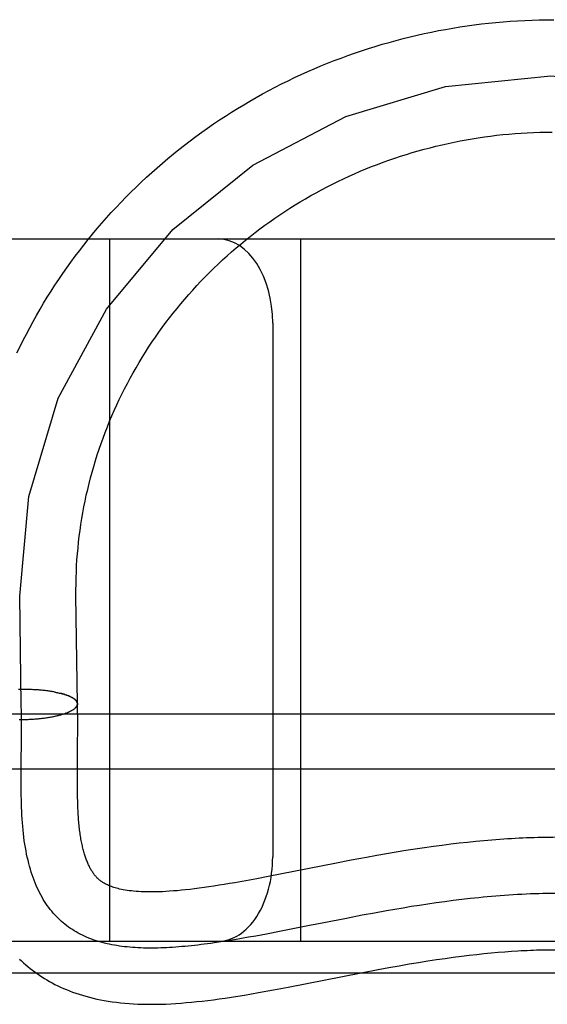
# Model space of a CAD drawing. Header units: inches. Extents: x 0 to 200, y 0 to 129.
# Tile 31 of 98: x 29.9116 to 30.0055, y 50.1558 to 50.3311. Entities that reach past the tile are written whole.
import ezdxf

# ---------------------------------------------------------------- set-up
doc = ezdxf.new("R2010")
doc.units = ezdxf.units.IN
doc.header["$LTSCALE"] = 11
doc.header["$MEASUREMENT"] = 0
doc.linetypes.add('HIDDEN', pattern=[0.2, 0.1, -0.1])
doc.layers.add('DEFAULT_2', color=8, linetype='HIDDEN')

msp = doc.modelspace()

# ---------------------------------------------------------------- linework, layer by layer
at = {"layer": 'DEFAULT_2', "color": 8, "linetype": 'HIDDEN'}
for p, q in [((29.53662, 50.29204), (31.85162, 50.29204)), ((29.92762, 50.16704), (29.92762, 50.29204)), ((29.96162, 50.16704), (29.96162, 50.29204)), ((29.95662, 50.27704), (29.95662, 50.18204)), ((29.92162, 50.22855), (29.92162, 50.22954)), ((29.91187, 50.20916), (29.91163, 50.22843)), ((29.92187, 50.20929), (29.92162, 50.22855)), ((29.91167, 50.21183), (29.9114, 50.21183)), ((29.91188, 50.21184), (29.91161, 50.21184)), ((29.91208, 50.21184), (29.91181, 50.21184)), ((29.91229, 50.21184), (29.91202, 50.21184)), ((29.9125, 50.21184), (29.91222, 50.21185)), ((29.9127, 50.21184), (29.91243, 50.21185)), ((29.91291, 50.21184), (29.91263, 50.21184)), ((29.91311, 50.21183), (29.91284, 50.21184)), ((29.91332, 50.21183), (29.91304, 50.21184)), ((29.91352, 50.21182), (29.91325, 50.21183)), ((29.91373, 50.21181), (29.91345, 50.21183)), ((29.91393, 50.2118), (29.91365, 50.21182)), ((29.91413, 50.21179), (29.91385, 50.21181)), ((29.91433, 50.21178), (29.91405, 50.2118)), ((29.91453, 50.21177), (29.91425, 50.21179)), ((29.91473, 50.21176), (29.91445, 50.21178)), ((29.91493, 50.21175), (29.91465, 50.21177)), ((29.91512, 50.21173), (29.91485, 50.21176)), ((29.91532, 50.21171), (29.91504, 50.21174)), ((29.91551, 50.2117), (29.91524, 50.21173)), ((29.9157, 50.21168), (29.91543, 50.21171)), ((29.91589, 50.21166), (29.91562, 50.21169)), ((29.91608, 50.21164), (29.91581, 50.21167)), ((29.91627, 50.21162), (29.916, 50.21165)), ((29.91645, 50.21159), (29.91619, 50.21163)), ((29.91663, 50.21157), (29.91637, 50.21161)), ((29.91681, 50.21155), (29.91655, 50.21159)), ((29.91699, 50.21152), (29.91673, 50.21156)), ((29.91717, 50.21149), (29.91691, 50.21154)), ((29.91734, 50.21146), (29.91709, 50.21151)), ((29.91752, 50.21144), (29.91726, 50.21148)), ((29.91768, 50.21141), (29.91743, 50.21146)), ((29.91785, 50.21138), (29.9176, 50.21143)), ((29.91777, 50.2114), (29.91794, 50.21137)), ((29.91785, 50.21138), (29.9181, 50.21133)), ((29.91802, 50.21134), (29.91826, 50.2113)), ((29.91818, 50.21131), (29.91841, 50.21127)), ((29.91834, 50.21128), (29.91857, 50.21123)), ((29.91849, 50.21124), (29.91872, 50.2112)), ((29.91865, 50.21121), (29.91887, 50.21116)), ((29.91974, 50.2076), (29.9199, 50.20766)), ((29.91987, 50.20765), (29.92002, 50.2077)), ((29.91999, 50.20769), (29.92014, 50.20775)), ((29.92014, 50.20775), (29.92085, 50.20809)), ((29.91149, 50.20648), (29.91181, 50.20648)), ((29.9117, 50.20648), (29.91202, 50.20648)), ((29.91191, 50.20648), (29.91223, 50.20649)), ((29.91193, 50.20482), (29.91192, 50.20646)), ((29.91212, 50.20648), (29.91244, 50.20649)), ((29.91233, 50.20649), (29.91264, 50.2065)), ((29.91254, 50.20649), (29.91285, 50.20651)), ((29.91275, 50.2065), (29.91306, 50.20652)), ((29.91295, 50.20651), (29.91327, 50.20653)), ((29.91316, 50.20652), (29.91347, 50.20654)), ((29.91337, 50.20653), (29.91368, 50.20655)), ((29.91358, 50.20654), (29.91388, 50.20656)), ((29.91378, 50.20655), (29.91408, 50.20658)), ((29.91399, 50.20657), (29.91429, 50.20659)), ((29.91419, 50.20658), (29.91449, 50.20661)), ((29.9144, 50.2066), (29.91469, 50.20662)), ((29.9146, 50.20661), (29.91489, 50.20664)), ((29.9148, 50.20663), (29.91509, 50.20666)), ((29.915, 50.20665), (29.91528, 50.20668)), ((29.9152, 50.20667), (29.91548, 50.20671)), ((29.9154, 50.20669), (29.91567, 50.20673)), ((29.91559, 50.20672), (29.91586, 50.20675)), ((29.91579, 50.20674), (29.91605, 50.20678)), ((29.91598, 50.20676), (29.91624, 50.2068)), ((29.91617, 50.20679), (29.91643, 50.20683)), ((29.91636, 50.20682), (29.91661, 50.20686)), ((29.91655, 50.20685), (29.91679, 50.20689)), ((29.91673, 50.20687), (29.91697, 50.20692)), ((29.91691, 50.2069), (29.91715, 50.20695)), ((29.91709, 50.20694), (29.91733, 50.20698)), ((29.91727, 50.20697), (29.9175, 50.20701)), ((29.91745, 50.207), (29.91767, 50.20705)), ((29.91762, 50.20703), (29.91784, 50.20708)), ((29.91779, 50.20707), (29.91801, 50.20712)), ((29.91796, 50.2071), (29.91817, 50.20715)), ((29.91812, 50.20714), (29.91833, 50.20719)), ((29.91829, 50.20718), (29.91849, 50.20723)), ((29.91844, 50.20722), (29.91864, 50.20727)), ((29.9186, 50.20726), (29.91879, 50.20731)), ((29.91876, 50.2073), (29.91894, 50.20735)), ((29.91894, 50.20735), (29.91909, 50.20739)), ((29.9192, 50.20742), (29.91937, 50.20748)), ((29.91934, 50.20747), (29.91951, 50.20752)), ((29.91948, 50.20751), (29.91964, 50.20757)), ((29.91961, 50.20755), (29.91977, 50.20761)), ((29.92192, 50.20573), (29.92192, 50.20717)), ((29.91191, 50.20259), (29.91193, 50.20482)), ((29.92191, 50.20247), (29.92192, 50.20437)), ((29.92192, 50.20437), (29.92192, 50.20573)), ((29.91188, 50.19884), (29.91191, 50.20259)), ((29.92189, 50.19957), (29.92191, 50.20247)), ((29.92187, 50.19693), (29.92189, 50.19957)), ((30.05412, 50.19765), (29.83412, 50.19765)), ((29.91187, 50.19661), (29.91188, 50.19884)), ((29.91187, 50.19513), (29.91187, 50.19661)), ((29.92187, 50.19545), (29.92187, 50.19693)), ((29.92187, 50.19451), (29.92187, 50.19545)), ((29.91188, 50.19367), (29.91187, 50.19513)), ((29.92188, 50.19359), (29.92187, 50.19451)), ((29.92189, 50.19271), (29.92188, 50.19359)), ((29.92192, 50.19186), (29.92189, 50.19271)), ((29.9942, 50.18492), (29.99276, 50.18478)), ((29.9803, 50.18315), (29.9786, 50.18287)), ((29.98196, 50.18341), (29.9803, 50.18315)), ((29.9836, 50.18365), (29.98196, 50.18341)), ((29.9852, 50.18388), (29.9836, 50.18365)), ((29.98676, 50.18409), (29.9852, 50.18388)), ((29.9883, 50.18428), (29.98676, 50.18409)), ((29.98981, 50.18446), (29.9883, 50.18428)), ((29.9913, 50.18463), (29.98981, 50.18446)), ((29.99276, 50.18478), (29.9913, 50.18463)), ((29.97056, 50.18144), (29.9677, 50.18089)), ((29.97332, 50.18195), (29.97056, 50.18144)), ((29.97512, 50.18227), (29.97332, 50.18195)), ((29.97688, 50.18258), (29.97512, 50.18227)), ((29.9786, 50.18287), (29.97688, 50.18258)), ((29.9677, 50.18089), (29.95579, 50.17854)), ((29.95379, 50.17816), (29.95182, 50.17779)), ((29.95579, 50.17854), (29.95379, 50.17816)), ((29.99024, 50.17445), (29.98873, 50.17426)), ((29.97833, 50.17269), (29.97688, 50.17243)), ((29.9798, 50.17293), (29.97833, 50.17269)), ((29.98127, 50.17318), (29.9798, 50.17293)), ((29.98275, 50.17341), (29.98127, 50.17318)), ((29.98424, 50.17364), (29.98275, 50.17341)), ((29.98573, 50.17386), (29.98424, 50.17364)), ((29.98723, 50.17406), (29.98573, 50.17386)), ((29.98873, 50.17426), (29.98723, 50.17406)), ((29.96972, 50.1711), (29.96417, 50.17)), ((29.97256, 50.17164), (29.96972, 50.1711)), ((29.97471, 50.17204), (29.97256, 50.17164)), ((29.97688, 50.17243), (29.97471, 50.17204)), ((29.96348, 50.16987), (29.95812, 50.16881)), ((29.96417, 50.17), (29.96348, 50.16987)), ((29.95108, 50.1675), (29.94984, 50.1673)), ((29.95233, 50.16772), (29.95108, 50.1675)), ((29.95359, 50.16795), (29.95233, 50.16772)), ((29.95552, 50.16831), (29.95359, 50.16795)), ((29.95812, 50.16881), (29.95552, 50.16831)), ((29.64662, 50.16704), (31.85162, 50.16704)), ((29.94861, 50.1671), (29.9474, 50.16691)), ((29.94984, 50.1673), (29.94861, 50.1671)), ((29.98576, 50.16375), (29.98728, 50.16397)), ((29.98728, 50.16397), (29.98875, 50.16418)), ((29.98875, 50.16418), (29.99018, 50.16436)), ((29.99018, 50.16436), (29.99156, 50.16453)), ((29.99156, 50.16453), (29.99291, 50.16469)), ((29.99291, 50.16469), (29.99421, 50.16483)), ((29.99421, 50.16483), (29.99548, 50.16495)), ((29.99548, 50.16495), (29.99671, 50.16506)), ((29.99671, 50.16506), (29.99791, 50.16516)), ((29.99791, 50.16516), (29.99909, 50.16524)), ((29.97538, 50.16199), (29.9773, 50.16235)), ((29.9773, 50.16235), (29.97913, 50.16267)), ((29.97913, 50.16267), (29.98089, 50.16298)), ((29.98089, 50.16298), (29.98258, 50.16326)), ((29.98258, 50.16326), (29.9842, 50.16352)), ((29.9842, 50.16352), (29.98576, 50.16375)), ((29.84662, 50.16137), (30.06746, 50.16137)), ((29.95939, 50.15887), (29.97234, 50.16142)), ((29.97234, 50.16142), (29.97538, 50.16199)), ((29.95676, 50.15837), (29.95939, 50.15887))]:
    msp.add_line(p, q, dxfattribs=at)
for points in [[(29.91112, 50.27176), (29.91167, 50.27289), (29.91222, 50.27401), (29.91279, 50.27512), (29.91338, 50.27623), (29.91398, 50.27733), (29.91459, 50.27843), (29.91522, 50.27952), (29.91586, 50.2806), (29.91651, 50.28167), (29.91718, 50.28273), (29.91786, 50.28379), (29.91856, 50.28484), (29.91926, 50.28588), (29.91998, 50.28691), (29.92072, 50.28793), (29.92147, 50.28895), (29.92223, 50.28995), (29.923, 50.29095), (29.92378, 50.29194), (29.92458, 50.29292), (29.92539, 50.29388), (29.92621, 50.29484), (29.92705, 50.29579), (29.9279, 50.29673), (29.92875, 50.29766), (29.92963, 50.29858), (29.93051, 50.29949), (29.9314, 50.30039), (29.93231, 50.30127), (29.93322, 50.30215), (29.93415, 50.30302), (29.93509, 50.30387), (29.93604, 50.30471), (29.937, 50.30555), (29.93797, 50.30637), (29.93895, 50.30718), (29.93994, 50.30797), (29.94094, 50.30876), (29.94195, 50.30953), (29.94297, 50.3103), (29.944, 50.31105), (29.94504, 50.31178), (29.94609, 50.31251), (29.94715, 50.31322), (29.94822, 50.31392), (29.94929, 50.31461), (29.95038, 50.31528), (29.95147, 50.31594), (29.95257, 50.31659), (29.95368, 50.31723), (29.9548, 50.31785), (29.95593, 50.31846), (29.95706, 50.31905), (29.9582, 50.31964), (29.95935, 50.3202), (29.96051, 50.32076), (29.96167, 50.3213), (29.96284, 50.32183), (29.96401, 50.32234), (29.9652, 50.32284), (29.96638, 50.32332), (29.96758, 50.32379), (29.96878, 50.32425), (29.96999, 50.32469), (29.9712, 50.32512), (29.97242, 50.32554), (29.97364, 50.32593), (29.97487, 50.32632), (29.9761, 50.32669), (29.97734, 50.32704), (29.97858, 50.32739), (29.97982, 50.32771), (29.98107, 50.32802), (29.98233, 50.32832), (29.98358, 50.3286), (29.98485, 50.32887), (29.98611, 50.32912), (29.98738, 50.32935), (29.98865, 50.32957), (29.98992, 50.32978), (29.9912, 50.32997), (29.99248, 50.33015), (29.99376, 50.33031), (29.99504, 50.33045), (29.99632, 50.33058), (29.99761, 50.3307), (29.99889, 50.3308), (30.00018, 50.33088), (30.00147, 50.33095), (30.00276, 50.331), (30.00405, 50.33104), (30.00534, 50.33106), (30.00663, 50.33107)], [(29.91163, 50.22843), (29.91321, 50.24622), (29.91847, 50.26368), (29.92704, 50.27953), (29.93886, 50.2937), (29.95308, 50.30516), (29.96965, 50.31386), (29.98735, 50.31917), (30.00612, 50.32107), (30.02458, 50.31942), (30.04267, 50.31423), (30.05905, 50.30587), (30.07368, 50.29438), (30.08547, 50.28059), (30.09439, 50.26457), (30.09978, 50.24748), (30.10162, 50.22922)], [(29.92162, 50.22954), (29.92163, 50.23067), (29.92165, 50.23173), (29.92169, 50.23279), (29.92174, 50.23384), (29.9218, 50.2349), (29.92188, 50.23596), (29.92198, 50.23701), (29.92208, 50.23806), (29.92221, 50.23912), (29.92234, 50.24017), (29.92249, 50.24122), (29.92266, 50.24226), (29.92284, 50.24331), (29.92303, 50.24435), (29.92324, 50.24539), (29.92346, 50.24642), (29.9237, 50.24746), (29.92395, 50.24849), (29.92421, 50.24952), (29.92449, 50.25054), (29.92478, 50.25156), (29.92508, 50.25258), (29.9254, 50.25359), (29.92573, 50.2546), (29.92608, 50.2556), (29.92644, 50.2566), (29.92681, 50.2576), (29.9272, 50.25859), (29.9276, 50.25958), (29.92801, 50.26056), (29.92844, 50.26153), (29.92887, 50.2625), (29.92933, 50.26347), (29.92979, 50.26442), (29.93027, 50.26538), (29.93076, 50.26632), (29.93126, 50.26726), (29.93178, 50.2682), (29.93231, 50.26912), (29.93285, 50.27004), (29.9334, 50.27096), (29.93397, 50.27186), (29.93455, 50.27276), (29.93514, 50.27366), (29.93574, 50.27454), (29.93635, 50.27542), (29.93698, 50.27629), (29.93762, 50.27715), (29.93826, 50.278), (29.93892, 50.27885), (29.9396, 50.27968), (29.94028, 50.28051), (29.94097, 50.28133), (29.94168, 50.28214), (29.94239, 50.28294), (29.94312, 50.28374), (29.94385, 50.28452), (29.9446, 50.2853), (29.94536, 50.28606), (29.94613, 50.28682), (29.9469, 50.28756), (29.94769, 50.2883), (29.94849, 50.28902), (29.9493, 50.28974), (29.95011, 50.29045), (29.95094, 50.29114), (29.95178, 50.29183), (29.95262, 50.2925), (29.95347, 50.29317), (29.95434, 50.29382), (29.95521, 50.29447), (29.95609, 50.2951), (29.95697, 50.29572), (29.95787, 50.29633), (29.95877, 50.29693), (29.95969, 50.29752), (29.96061, 50.29809), (29.96153, 50.29866), (29.96247, 50.29921), (29.96341, 50.29975), (29.96436, 50.30028), (29.96532, 50.3008), (29.96628, 50.30131), (29.96725, 50.3018), (29.96823, 50.30228), (29.96921, 50.30275), (29.9702, 50.30321), (29.9712, 50.30365), (29.9722, 50.30409), (29.97321, 50.30451), (29.97422, 50.30492), (29.97524, 50.30531), (29.97626, 50.30569), (29.97729, 50.30606), (29.97832, 50.30642), (29.97936, 50.30676), (29.9804, 50.3071), (29.98145, 50.30741), (29.9825, 50.30772), (29.98355, 50.30801), (29.98461, 50.30829), (29.98567, 50.30856), (29.98674, 50.30881), (29.98781, 50.30905), (29.98888, 50.30928), (29.98995, 50.30949), (29.99103, 50.30969), (29.99211, 50.30988), (29.9932, 50.31005), (29.99428, 50.31021), (29.99537, 50.31035), (29.99646, 50.31049), (29.99755, 50.31061), (29.99864, 50.31071), (29.99973, 50.3108), (30.00083, 50.31088), (30.00192, 50.31095), (30.00302, 50.311), (30.00412, 50.31104), (30.00521, 50.31106), (30.00631, 50.31107)], [(29.9188, 50.21117), (29.91901, 50.21113), (29.91916, 50.21109), (29.91929, 50.21105), (29.91943, 50.21101), (29.91956, 50.21097), (29.91969, 50.21093), (29.91982, 50.21089), (29.91994, 50.21084), (29.92006, 50.2108), (29.92018, 50.21076), (29.92029, 50.21071), (29.9204, 50.21067), (29.92051, 50.21062), (29.92061, 50.21057), (29.92071, 50.21053), (29.9208, 50.21048), (29.92089, 50.21043), (29.92098, 50.21038), (29.92106, 50.21033), (29.92114, 50.21028), (29.92122, 50.21023), (29.92129, 50.21018), (29.92136, 50.21013), (29.92142, 50.21008), (29.92148, 50.21003), (29.92153, 50.20997), (29.92159, 50.20992), (29.92163, 50.20987), (29.92168, 50.20981), (29.92172, 50.20976), (29.92175, 50.20971), (29.92178, 50.20965), (29.92181, 50.2096), (29.92183, 50.20954), (29.92185, 50.20949), (29.92186, 50.20943), (29.92187, 50.20938), (29.92188, 50.20932)], [(29.91192, 50.20646), (29.91191, 50.20726), (29.9119, 50.20806), (29.91189, 50.20886), (29.91186, 50.20964)], [(29.92187, 50.20929), (29.92187, 50.20933), (29.92186, 50.20939), (29.92185, 50.20944), (29.92184, 50.2095), (29.92182, 50.20955), (29.92179, 50.20961), (29.92176, 50.20966), (29.92173, 50.20972), (29.9217, 50.20977), (29.92166, 50.20982), (29.92161, 50.20988), (29.92156, 50.20993), (29.92151, 50.20998), (29.92145, 50.21004), (29.92139, 50.21009), (29.92133, 50.21014), (29.92126, 50.21019), (29.92119, 50.21024), (29.92111, 50.21029), (29.92103, 50.21034), (29.92094, 50.21039), (29.92085, 50.21044), (29.92076, 50.21049), (29.92067, 50.21054), (29.92057, 50.21058), (29.92046, 50.21063), (29.92035, 50.21068), (29.92024, 50.21072), (29.92013, 50.21077), (29.92001, 50.21081), (29.91989, 50.21085), (29.91976, 50.2109), (29.91963, 50.21094), (29.9195, 50.21098), (29.91937, 50.21102), (29.91923, 50.21106), (29.91909, 50.2111), (29.91894, 50.21114)], [(29.92012, 50.20774), (29.92023, 50.20779), (29.92035, 50.20784), (29.92045, 50.20789)], [(29.92056, 50.20794), (29.92066, 50.20799), (29.92076, 50.20804), (29.92085, 50.20809)], [(29.92085, 50.20809), (29.92094, 50.20814), (29.92103, 50.20819), (29.92111, 50.20824), (29.92119, 50.2083), (29.92126, 50.20835), (29.92133, 50.2084), (29.92139, 50.20845), (29.92145, 50.20851), (29.92151, 50.20856), (29.92156, 50.20862), (29.92161, 50.20867), (29.92166, 50.20872), (29.9217, 50.20878), (29.92173, 50.20883), (29.92176, 50.20889), (29.92179, 50.20894), (29.92182, 50.209), (29.92184, 50.20905), (29.92185, 50.20911), (29.92186, 50.20917), (29.92187, 50.20922), (29.92187, 50.20928)], [(29.92188, 50.2093), (29.92188, 50.20927), (29.92187, 50.20921), (29.92187, 50.20916), (29.92186, 50.2091), (29.92184, 50.20905), (29.92182, 50.20899), (29.9218, 50.20894), (29.92177, 50.20888), (29.92174, 50.20883), (29.9217, 50.20878), (29.92166, 50.20872), (29.92161, 50.20867), (29.92156, 50.20861), (29.92151, 50.20856), (29.92145, 50.20851), (29.92139, 50.20845)], [(29.92192, 50.20717), (29.92191, 50.20792), (29.92189, 50.2087), (29.92188, 50.2093)], [(30.06712, 50.20746), (29.84275, 50.20746)], [(29.91891, 50.20734), (29.91905, 50.20738), (29.91923, 50.20743)], [(29.9474, 50.16691), (29.94621, 50.16673), (29.94562, 50.16665), (29.94503, 50.16657), (29.94445, 50.16649), (29.94387, 50.16642), (29.94329, 50.16635), (29.94272, 50.16628), (29.94215, 50.16622), (29.94158, 50.16616), (29.94102, 50.16611), (29.94047, 50.16606), (29.93992, 50.16601), (29.93937, 50.16597), (29.93882, 50.16593), (29.93828, 50.1659), (29.93775, 50.16587), (29.93722, 50.16585), (29.93669, 50.16583), (29.93617, 50.16581), (29.93565, 50.1658), (29.93514, 50.1658), (29.93463, 50.1658), (29.93413, 50.1658), (29.93363, 50.16581), (29.93313, 50.16583), (29.93264, 50.16585), (29.93216, 50.16588), (29.93168, 50.16591), (29.9312, 50.16595), (29.93073, 50.166), (29.93026, 50.16605), (29.9298, 50.1661), (29.92935, 50.16617), (29.92889, 50.16624), (29.92845, 50.16631), (29.92801, 50.1664), (29.92757, 50.16648), (29.92714, 50.16658), (29.92671, 50.16668), (29.92629, 50.16679), (29.92588, 50.16691), (29.92547, 50.16703), (29.92506, 50.16716), (29.92466, 50.1673), (29.92427, 50.16744), (29.92388, 50.16759), (29.9235, 50.16775), (29.92312, 50.16792), (29.92275, 50.1681), (29.92238, 50.16828), (29.92202, 50.16847), (29.92166, 50.16867), (29.92131, 50.16888), (29.92097, 50.16909), (29.92063, 50.16932), (29.9203, 50.16955), (29.91997, 50.16979), (29.91965, 50.17004), (29.91934, 50.17029), (29.91903, 50.17056), (29.91873, 50.17084), (29.91843, 50.17112), (29.91814, 50.17141), (29.91785, 50.17172), (29.91758, 50.17203), (29.9173, 50.17235), (29.91704, 50.17268), (29.91678, 50.17302), (29.91652, 50.17337), (29.91628, 50.17373), (29.91604, 50.1741), (29.9158, 50.17448), (29.91558, 50.17487), (29.91535, 50.17527), (29.91514, 50.17568), (29.91493, 50.1761), (29.91473, 50.17653), (29.91453, 50.17697), (29.91435, 50.17742), (29.91416, 50.17788), (29.91399, 50.17836), (29.91382, 50.17884), (29.91366, 50.17934), (29.91351, 50.17984), (29.91336, 50.18036), (29.91322, 50.18089), (29.91309, 50.18143), (29.91296, 50.18198), (29.91284, 50.18255), (29.91273, 50.18312), (29.91262, 50.18371), (29.91253, 50.18431), (29.91243, 50.18492), (29.91235, 50.18554), (29.91228, 50.18618), (29.91221, 50.18682), (29.91214, 50.18748), (29.91209, 50.18813), (29.91205, 50.18879), (29.91201, 50.18946), (29.91197, 50.19015), (29.91194, 50.19084), (29.91192, 50.19153), (29.9119, 50.19224), (29.91189, 50.19295), (29.91188, 50.19367)], [(29.95182, 50.17779), (29.94988, 50.17745), (29.94893, 50.17728), (29.94799, 50.17713), (29.94707, 50.17698), (29.94616, 50.17683), (29.94527, 50.1767), (29.9444, 50.17657), (29.94355, 50.17646), (29.94272, 50.17635), (29.94191, 50.17626), (29.94113, 50.17617), (29.94037, 50.17609), (29.93965, 50.17602), (29.93894, 50.17597), (29.93827, 50.17592), (29.93762, 50.17588), (29.93699, 50.17584), (29.93639, 50.17582), (29.93581, 50.17581), (29.93525, 50.1758), (29.93471, 50.1758), (29.93419, 50.1758), (29.93369, 50.17582), (29.93321, 50.17584), (29.93275, 50.17586), (29.9323, 50.17589), (29.93188, 50.17593), (29.93147, 50.17598), (29.93108, 50.17602), (29.9307, 50.17608), (29.93035, 50.17613), (29.93001, 50.17619), (29.92969, 50.17626), (29.92939, 50.17632), (29.92911, 50.17639), (29.92885, 50.17646), (29.9286, 50.17653), (29.92837, 50.1766), (29.92815, 50.17667), (29.92795, 50.17674), (29.92776, 50.17682), (29.92757, 50.17689), (29.9274, 50.17696), (29.92724, 50.17704), (29.92708, 50.17711), (29.92693, 50.17718), (29.92679, 50.17726), (29.92665, 50.17734), (29.92652, 50.17742), (29.92639, 50.17749), (29.92627, 50.17757), (29.92615, 50.17766), (29.92604, 50.17774), (29.92593, 50.17782), (29.92582, 50.17791), (29.92571, 50.178), (29.92561, 50.17809), (29.92551, 50.17818), (29.92541, 50.17828), (29.92532, 50.17838), (29.92522, 50.17848), (29.92513, 50.17858), (29.92504, 50.17869), (29.92494, 50.1788), (29.92485, 50.17892), (29.92477, 50.17904), (29.92468, 50.17916), (29.92459, 50.17929), (29.9245, 50.17942), (29.92442, 50.17956), (29.92434, 50.1797), (29.92425, 50.17984), (29.92417, 50.17998), (29.92409, 50.18014), (29.92401, 50.18029), (29.92394, 50.18044), (29.92386, 50.1806), (29.92379, 50.18077), (29.92372, 50.18093), (29.92365, 50.1811), (29.92358, 50.18127), (29.92351, 50.18144), (29.92345, 50.18162), (29.92338, 50.1818), (29.92332, 50.18198), (29.92326, 50.18217), (29.92319, 50.18236), (29.92313, 50.18255), (29.92308, 50.18275), (29.92302, 50.18295), (29.92296, 50.18316), (29.92291, 50.18337), (29.92285, 50.18359), (29.9228, 50.18381), (29.92275, 50.18403), (29.9227, 50.18426), (29.92265, 50.1845), (29.9226, 50.18473), (29.92255, 50.18498), (29.92251, 50.18523), (29.92247, 50.18548), (29.92242, 50.18574), (29.92238, 50.186), (29.92234, 50.18627), (29.9223, 50.18655), (29.92227, 50.18683), (29.92223, 50.18711), (29.9222, 50.1874), (29.92217, 50.18769), (29.92214, 50.18798), (29.92211, 50.18827), (29.92209, 50.18857), (29.92206, 50.18888), (29.92204, 50.1892), (29.92202, 50.18954), (29.922, 50.1899), (29.92198, 50.19027), (29.92196, 50.19065), (29.92194, 50.19104), (29.92193, 50.19145), (29.92192, 50.19186)], [(30.00835, 50.18552), (30.00774, 50.18553), (30.00709, 50.18553), (30.00643, 50.18552), (30.00578, 50.18552), (30.00512, 50.18551), (30.00446, 50.1855), (30.0038, 50.18548), (30.00314, 50.18546), (30.00247, 50.18544), (30.0018, 50.18542), (30.00113, 50.18539), (30.00045, 50.18536), (29.99977, 50.18532), (29.99909, 50.18528), (29.9984, 50.18524), (29.99771, 50.18519), (29.99702, 50.18515), (29.99632, 50.18509), (29.99562, 50.18504), (29.9942, 50.18492)], [(30.00826, 50.17552), (30.00754, 50.17553), (30.00683, 50.17553), (30.00611, 50.17552), (30.0054, 50.17551), (30.00469, 50.1755), (30.00397, 50.17548), (30.00326, 50.17546), (30.00249, 50.17544), (30.00171, 50.1754), (30.00094, 50.17537), (30.00017, 50.17533), (29.9994, 50.17528), (29.99863, 50.17523), (29.99786, 50.17518), (29.9971, 50.17512), (29.99633, 50.17506), (29.99557, 50.175), (29.9948, 50.17493), (29.99404, 50.17486), (29.99328, 50.17478), (29.99252, 50.1747), (29.99176, 50.17462), (29.99024, 50.17445)], [(29.91155, 50.16386), (29.91192, 50.16351), (29.91229, 50.16317), (29.91267, 50.16284), (29.91306, 50.16251), (29.91346, 50.16219), (29.91386, 50.16187), (29.91427, 50.16156), (29.91469, 50.16126), (29.91512, 50.16097), (29.91555, 50.16068), (29.916, 50.1604), (29.91645, 50.16013), (29.91692, 50.15986), (29.91739, 50.1596), (29.91788, 50.15935), (29.91837, 50.15911), (29.91887, 50.15887), (29.91939, 50.15864), (29.91992, 50.15841), (29.92046, 50.15819), (29.92101, 50.15798), (29.92158, 50.15778), (29.92217, 50.15759), (29.92277, 50.1574), (29.92338, 50.15722), (29.92401, 50.15705), (29.92465, 50.15689), (29.9253, 50.15674), (29.92597, 50.1566), (29.92666, 50.15647), (29.92736, 50.15636), (29.92807, 50.15625), (29.9288, 50.15615), (29.92954, 50.15607), (29.93029, 50.15599), (29.93106, 50.15593), (29.93183, 50.15588), (29.93263, 50.15584), (29.93343, 50.15582), (29.93425, 50.1558), (29.93507, 50.1558), (29.93591, 50.1558), (29.93677, 50.15582), (29.93763, 50.15585), (29.93851, 50.1559), (29.9394, 50.15595), (29.94031, 50.15601), (29.94123, 50.15609), (29.94217, 50.15617), (29.94312, 50.15627), (29.94409, 50.15637), (29.94508, 50.15649), (29.94608, 50.15662), (29.94711, 50.15676), (29.94817, 50.15691), (29.94927, 50.15708), (29.95041, 50.15726), (29.9516, 50.15745), (29.95284, 50.15766), (29.95412, 50.15789), (29.95676, 50.15837)], [(29.99909, 50.16524), (30.00023, 50.16531), (30.0008, 50.16535), (30.00135, 50.16538), (30.00191, 50.1654), (30.00246, 50.16543), (30.003, 50.16545), (30.00354, 50.16547), (30.00407, 50.16548), (30.0046, 50.1655), (30.00817, 50.16552)]]:
    msp.add_lwpolyline(points, dxfattribs=at)
for centre, start_param, end_param in [((29.94695, 50.27704), -1.570796, 0), ((29.94695, 50.18204), -3.141593, -1.570796)]:
    msp.add_ellipse(centre, major_axis=(0, 0.015), ratio=0.644444, start_param=start_param, end_param=end_param, dxfattribs=at)

doc.saveas('drawing.dxf')
